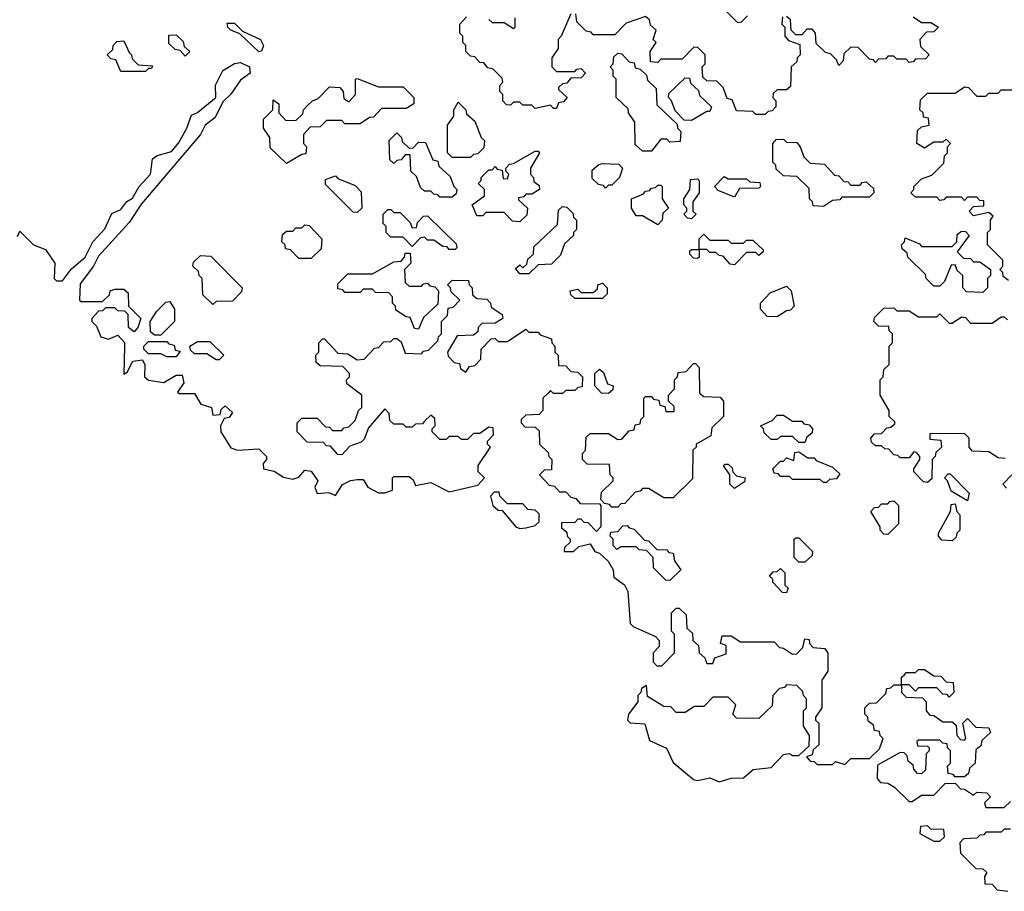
# Model space of a CAD drawing. Extents: x 2776963 to 2884430, y 684484 to 829250.
# Tile 238 of 256: x 2862345 to 2865555, y 806547 to 809389. Entities that reach past the tile are written whole.
import ezdxf

# ---------------------------------------------------------------- set-up
doc = ezdxf.new("R2010")
doc.units = 0

msp = doc.modelspace()

# ---------------------------------------------------------------- linework, layer by layer
at = {"layer": '0CON20XD'}
for points in [[(2864141.7, 809408.3), (2864110, 809335), (2864100, 809325), (2864100, 809295), (2864080, 809265), (2864080, 809235), (2864095, 809220), (2864155, 809220), (2864161.7, 809228.3), (2864175, 809230), (2864190, 809215), (2864175, 809200), (2864141.7, 809198.3), (2864128.3, 809181.7), (2864115, 809180), (2864101.7, 809168.3), (2864101.7, 809161.7), (2864130, 809135), (2864118.3, 809121.7), (2864101.7, 809118.3), (2864095, 809100), (2864085, 809100), (2864075, 809110), (2864025, 809100), (2864015, 809110), (2863985, 809110), (2863975, 809120), (2863955, 809120), (2863945, 809110), (2863931.7, 809111.7), (2863920, 809125), (2863920, 809145), (2863910, 809155), (2863910, 809175), (2863920, 809185), (2863918.3, 809198.3), (2863888.3, 809228.3), (2863871.7, 809231.7), (2863858.3, 809248.3), (2863845, 809250), (2863828.3, 809268.3), (2863815, 809270), (2863800, 809285), (2863800, 809305), (2863790, 809315), (2863790, 809335), (2863780, 809345), (2863780, 809375), (2863801.7, 809398.3)], [(2864775, 809080), (2864745, 809080), (2864735, 809090), (2864681.7, 809091.7), (2864668.3, 809128.3), (2864651.7, 809131.7), (2864638.3, 809168.3), (2864618.3, 809188.3), (2864585, 809190), (2864571.7, 809201.7), (2864570, 809235), (2864580, 809245), (2864580, 809275), (2864555, 809300), (2864541.7, 809298.3), (2864505, 809260), (2864435, 809260), (2864425, 809250), (2864401.7, 809251.7), (2864400, 809285), (2864420, 809315), (2864410, 809325), (2864420, 809355), (2864401.7, 809371.7), (2864398.3, 809388.3), (2864385, 809400), (2864321.7, 809378.3), (2864285, 809340), (2864215, 809340), (2864208.3, 809348.3), (2864191.7, 809351.7), (2864161.7, 809381.7), (2864158.3, 809408.3)], [(2864645, 809420), (2864685, 809380), (2864698.3, 809381.7), (2864718.3, 809401.7)], [(2863125, 809284.3), (2863063, 809343), (2863033.3, 809355), (2863023.3, 809365), (2863021.7, 809378.3), (2863045, 809377.5), (2863071.7, 809351.7), (2863130, 809325), (2863140, 809305), (2863133, 809287), (2863125, 809284.3)], [(2863875, 809390), (2863885, 809380), (2863925, 809380), (2863955, 809360), (2863960, 809365), (2863960, 809395)], [(2864831.7, 809398.3), (2864830, 809375), (2864840, 809365), (2864840, 809335), (2864851.7, 809321.7), (2864888.3, 809308.3), (2864890, 809275), (2864880, 809265), (2864878.3, 809251.7), (2864860, 809235), (2864858.3, 809171.7), (2864845, 809160), (2864815, 809160), (2864801.7, 809148.3), (2864800, 809135), (2864810, 809125), (2864810, 809105), (2864798.3, 809091.7), (2864785, 809090), (2864775, 809080)], [(2865258.3, 809398.3), (2865285, 809380), (2865315, 809380), (2865340, 809365), (2865325, 809350), (2865301.7, 809348.3), (2865280, 809325), (2865281.7, 809301.7), (2865310, 809275), (2865298.3, 809261.7), (2865265, 809260), (2865258.3, 809251.7), (2865245, 809250), (2865235, 809260), (2865205, 809260), (2865195, 809270), (2865175, 809270), (2865168.3, 809261.7), (2865145, 809260), (2865135, 809250), (2865128.3, 809258.3), (2865115, 809260), (2865078.3, 809298.3), (2865055, 809300), (2865031.7, 809278.3), (2865030, 809255), (2865015, 809240), (2865008.3, 809258.3), (2864988.3, 809278.3), (2864971.7, 809281.7), (2864941.7, 809311.7), (2864940, 809345), (2864928.3, 809358.3), (2864911.7, 809358.3), (2864895, 809340), (2864875, 809340), (2864860, 809355), (2864858.3, 809388.3), (2864845, 809400)], [(2862885, 809270), (2862868.3, 809288.3), (2862851.7, 809291.7), (2862831.7, 809311.7), (2862831.7, 809338.3), (2862855, 809340), (2862878.3, 809318.3), (2862881.7, 809301.7), (2862900, 809285), (2862885, 809270)], [(2862755, 809220), (2862675, 809220), (2862658.3, 809258.3), (2862641.7, 809261.7), (2862630, 809275), (2862648.3, 809291.7), (2862650, 809305), (2862661.7, 809318.3), (2862685, 809320), (2862701.7, 809281.7), (2862710, 809275), (2862711.7, 809261.7), (2862731.7, 809241.7), (2862778.3, 809238.3), (2862775, 809230), (2862765, 809230), (2862755, 809220)], [(2864405, 808960), (2864375, 808960), (2864351.7, 808981.7), (2864350, 809055), (2864330, 809085), (2864328.3, 809098.3), (2864290, 809135), (2864290, 809195), (2864280, 809205), (2864280, 809225), (2864270, 809235), (2864280, 809245), (2864281.7, 809268.3), (2864295, 809280), (2864308.3, 809278.3), (2864331.7, 809251.7), (2864348.3, 809248.3), (2864351.7, 809231.7), (2864368.3, 809228.3), (2864388.3, 809208.3), (2864391.7, 809191.7), (2864420, 809165), (2864421.7, 809111.7), (2864488.3, 809048.3), (2864490, 809035), (2864500, 809025), (2864498.3, 808991.7), (2864465, 808990), (2864455, 809000), (2864435, 809000), (2864405, 808960)], [(2862338.3, 808681.7), (2862345, 808700), (2862390, 808655), (2862429.3, 808639.3), (2862460, 808595), (2862457.5, 808545), (2862465, 808537.5), (2862485, 808537.5), (2862513.6, 808576.4), (2862558.8, 808615), (2862583.3, 808665), (2862622.3, 808707.7), (2862645, 808757.5), (2862675, 808770), (2862694.2, 808795.8), (2862712.7, 808807.3), (2862734.4, 808845.6), (2862771.2, 808885), (2862777.5, 808935), (2862793.6, 808946.4), (2862840.3, 808959.7), (2862863.2, 808986.8), (2862890, 809035), (2862905, 809077.5), (2862925, 809086.2), (2862984, 809135), (2862983.9, 809176.1), (2863007, 809223), (2863045, 809246.2), (2863065, 809249.4), (2863094, 809235), (2863096.2, 809215), (2863065, 809192), (2863033.4, 809146.6), (2863008.1, 809121.9), (2862981.4, 809068.6), (2862950, 809045), (2862934.2, 809015), (2862741.7, 808788.3), (2862702.4, 808727.6), (2862602.1, 808617.9), (2862585.8, 808585), (2862542.2, 808527.8), (2862540, 808475), (2862545, 808470), (2862615, 808470), (2862638.3, 808491.7), (2862640, 808505), (2862655, 808510), (2862685, 808510), (2862698.3, 808498.3), (2862700, 808455), (2862740, 808415), (2862730, 808385), (2862718.3, 808371.7), (2862700, 808385), (2862698.3, 808428.3), (2862688.3, 808438.3), (2862665, 808440), (2862655, 808450), (2862625, 808450), (2862615, 808440), (2862601.7, 808438.3), (2862580, 808415), (2862580, 808405), (2862595, 808390), (2862610, 808355), (2862635, 808347.5), (2862665, 808360), (2862687, 808337), (2862687, 808323), (2862685, 808233.3), (2862695, 808240), (2862714, 808276), (2862745, 808280), (2862753.3, 808263.3), (2862752, 808225), (2862765, 808214.2), (2862815, 808206), (2862855, 808230), (2862875, 808230), (2862880, 808205), (2862860, 808175), (2862865, 808170), (2862915, 808170), (2862935.9, 808135.9), (2862970, 808125), (2862975, 808100), (2862998.3, 808101.7), (2863001.7, 808118.3), (2863015, 808130), (2863038.3, 808108.3), (2863028.3, 808091.7), (2863011.7, 808088.3), (2863000, 808065), (2863001.2, 808045), (2863033.2, 807993.2), (2863055, 807985.5), (2863125, 807990), (2863150, 807965), (2863150, 807955), (2863138.3, 807941.7), (2863140, 807925), (2863175, 807917.5), (2863205, 807897.5), (2863235, 807891.2), (2863255, 807897.5), (2863275, 807920), (2863295, 807917.5), (2863317.5, 807885), (2863306.7, 807865), (2863315, 807844), (2863353, 807847), (2863375, 807837.5), (2863397, 807873), (2863423, 807887), (2863445, 807890), (2863465, 807890), (2863480, 807865), (2863515, 807846.2), (2863535, 807846.2), (2863560, 807855), (2863560, 807895), (2863565, 807900), (2863615, 807900), (2863628.3, 807888.3), (2863635, 807870), (2863685, 807880), (2863745, 807850), (2863838.3, 807871.7), (2863860, 807895), (2863840, 807915), (2863840, 807935), (2863880, 807995), (2863870, 808005), (2863870, 808015), (2863890, 808035), (2863888.3, 808058.3), (2863875, 808060), (2863845, 808040), (2863825, 808040), (2863805, 808020), (2863785, 808020), (2863775, 808030), (2863745, 808030), (2863735, 808020), (2863715, 808020), (2863690, 808045), (2863690, 808055), (2863700, 808065), (2863698.3, 808088.3), (2863685, 808100), (2863665, 808080)], [(2863215, 808920), (2863161.7, 808971.7), (2863160, 809005), (2863140, 809035), (2863140, 809065), (2863170, 809095), (2863171.7, 809128.3), (2863190, 809115), (2863190, 809085), (2863211.7, 809061.7), (2863245, 809060), (2863268.3, 809081.7), (2863270, 809095), (2863281.7, 809108.3), (2863300, 809125), (2863318.3, 809131.7), (2863355, 809170), (2863388.3, 809168.3), (2863400, 809155), (2863401.7, 809131.7), (2863418.3, 809121.7), (2863440, 809145), (2863440, 809195), (2863445, 809197.5), (2863515, 809170), (2863595, 809170), (2863630, 809135), (2863630, 809115), (2863605, 809100), (2863525, 809100), (2863498.3, 809071.7), (2863485, 809070), (2863455, 809050), (2863405, 809050), (2863395, 809060), (2863345, 809060), (2863325, 809040), (2863291.7, 809038.3), (2863270, 809015), (2863270, 808985), (2863280, 808975), (2863278.3, 808951.7), (2863265, 808950), (2863215, 808920)], [(2864535, 809060), (2864511.7, 809061.7), (2864481.7, 809091.7), (2864470, 809125), (2864460, 809135), (2864461.7, 809148.3), (2864515, 809200), (2864528.3, 809198.3), (2864531.7, 809181.7), (2864558.3, 809158.3), (2864561.7, 809141.7), (2864600, 809105), (2864595, 809090), (2864585, 809090), (2864535, 809060)], [(2865568.3, 808538.3), (2865551.7, 808551.7), (2865550, 808565), (2865540, 808575), (2865550, 808585), (2865550, 808605), (2865500, 808655), (2865500, 808695), (2865510, 808705), (2865510, 808735), (2865518.3, 808748.3), (2865505, 808760), (2865455, 808750), (2865440, 808765), (2865455, 808780), (2865488.3, 808781.7), (2865488.3, 808798.3), (2865475, 808800), (2865465, 808810), (2865435, 808810), (2865425, 808800), (2865415, 808810), (2865365, 808810), (2865358.3, 808801.7), (2865345, 808800), (2865335, 808810), (2865265, 808810), (2865250, 808825), (2865260, 808835), (2865260, 808845), (2865285, 808870), (2865318.3, 808881.7), (2865358.3, 808921.7), (2865360, 808945), (2865370, 808955), (2865370, 808975), (2865380, 808985), (2865365, 809000), (2865355, 808990), (2865325, 808990), (2865295, 808970), (2865270, 808985), (2865271.7, 809028.3), (2865285, 809040), (2865310, 809045), (2865308.3, 809068.3), (2865291.7, 809071.7), (2865290, 809085), (2865280, 809095), (2865281.7, 809128.3), (2865305, 809150), (2865395, 809150), (2865425, 809170), (2865438.3, 809168.3), (2865465, 809140), (2865495, 809140), (2865505, 809150), (2865535, 809150), (2865545, 809160), (2865605, 809160)], [(2863815, 808940), (2863755, 808940), (2863740, 808955), (2863740, 809045), (2863760, 809075), (2863760, 809095), (2863775, 809120), (2863800, 809095), (2863801.7, 809081.7), (2863828.3, 809058.3), (2863850, 809005), (2863860, 808995), (2863858.3, 808971.7), (2863838.3, 808951.7), (2863825, 808950), (2863815, 808940)], [(2863755, 808810), (2863715, 808810), (2863708.3, 808818.3), (2863695, 808820), (2863685, 808830), (2863665, 808830), (2863651.7, 808841.7), (2863638.3, 808878.3), (2863620, 808895), (2863618.3, 808948.3), (2863601.7, 808948.3), (2863588.3, 808931.7), (2863575, 808930), (2863565, 808920), (2863551.7, 808931.7), (2863550, 808995), (2863575, 809020), (2863590, 809005), (2863591.7, 808991.7), (2863615, 808970), (2863628.3, 808971.7), (2863645, 808990), (2863668.3, 808988.3), (2863691.7, 808931.7), (2863708.3, 808928.3), (2863711.7, 808911.7), (2863748.3, 808878.3), (2863760, 808845), (2863770, 808835), (2863768.3, 808821.7), (2863755, 808810)], [(2864965, 808780), (2864931.7, 808781.7), (2864930, 808795), (2864920, 808805), (2864918.3, 808838.3), (2864878.3, 808878.3), (2864835, 808880), (2864811.7, 808901.7), (2864810, 808915), (2864800, 808925), (2864800, 808985), (2864811.7, 808998.3), (2864835, 809000), (2864845, 808990), (2864878.3, 808988.3), (2864890, 808975), (2864901.7, 808941.7), (2864921.7, 808921.7), (2864968.3, 808918.3), (2865001.7, 808881.7), (2865015, 808880), (2865031.7, 808861.7), (2865045, 808860), (2865055, 808850), (2865085, 808850), (2865091.7, 808858.3), (2865105, 808860), (2865128.3, 808838.3), (2865130, 808825), (2865115, 808810), (2865025, 808810), (2865018.3, 808801.7), (2864995, 808800), (2864965, 808780)], [(2863975, 808730), (2863951.7, 808731.7), (2863925, 808760), (2863865, 808760), (2863855, 808750), (2863835, 808750), (2863820, 808785), (2863860, 808815), (2863860, 808835), (2863840, 808855), (2863850, 808865), (2863850, 808875), (2863875, 808900), (2863885, 808900), (2863895, 808910), (2863901.7, 808901.7), (2863918.3, 808898.3), (2863921.7, 808871.7), (2863935, 808870), (2863940, 808885), (2863930, 808895), (2863930, 808905), (2863941.7, 808918.3), (2863955, 808920), (2864025, 808960), (2864035, 808960), (2864040, 808955), (2864010, 808905), (2864010, 808885), (2864020, 808875), (2864021.7, 808861.7), (2864038.3, 808848.3), (2864040, 808835), (2864015, 808820), (2863995, 808820), (2863988.3, 808811.7), (2863971.7, 808808.3), (2863971.7, 808801.7), (2864000, 808775), (2863998.3, 808751.7), (2863975, 808730)], [(2864255, 808840), (2864248.3, 808848.3), (2864231.7, 808851.7), (2864211.7, 808871.7), (2864211.7, 808898.3), (2864233, 808917), (2864245, 808920), (2864298.3, 808918.3), (2864310, 808905), (2864300, 808875), (2864275, 808850), (2864265, 808850), (2864255, 808840)], [(2863445, 808760), (2863431.7, 808761.7), (2863341.7, 808851.7), (2863341.7, 808868.3), (2863375, 808880), (2863381.7, 808871.7), (2863438.3, 808848.3), (2863458.3, 808828.3), (2863460, 808775), (2863445, 808760)], [(2864535, 808740), (2864521.7, 808741.7), (2864510, 808755), (2864520, 808765), (2864520, 808775), (2864510, 808785), (2864510, 808805), (2864530, 808835), (2864531.7, 808868.3), (2864555, 808870), (2864560, 808865), (2864560, 808825), (2864540, 808795), (2864540, 808765), (2864550, 808755), (2864535, 808740)], [(2864675, 808810), (2864621.7, 808831.7), (2864610, 808845), (2864641.7, 808878.3), (2864655, 808870), (2864715, 808870), (2864725, 808860), (2864758.3, 808858.3), (2864760, 808845), (2864755, 808840), (2864691.7, 808838.3), (2864675, 808810)], [(2864425, 808720), (2864375, 808750), (2864355, 808750), (2864340, 808775), (2864340, 808805), (2864378.3, 808821.7), (2864385, 808830), (2864398.3, 808831.7), (2864405, 808840), (2864418.3, 808841.7), (2864425, 808850), (2864435, 808850), (2864440, 808845), (2864440, 808805), (2864460, 808775), (2864441.7, 808758.3), (2864440, 808735), (2864425, 808720)], [(2863765, 808640), (2863745, 808640), (2863738.3, 808648.3), (2863725, 808650), (2863695, 808670), (2863675, 808670), (2863665, 808680), (2863651.7, 808678.3), (2863625, 808650), (2863595, 808680), (2863555, 808680), (2863540, 808695), (2863540, 808715), (2863530, 808725), (2863530, 808755), (2863545, 808770), (2863555, 808770), (2863565, 808760), (2863585, 808760), (2863618.3, 808728.3), (2863625, 808710), (2863638.3, 808711.7), (2863641.7, 808728.3), (2863661.7, 808748.3), (2863675, 808750), (2863768.3, 808658.3), (2863770, 808645), (2863765, 808640)], [(2864005, 808560), (2863975, 808560), (2863961.7, 808578.3), (2863975, 808590), (2863985, 808580), (2863998.3, 808591.7), (2864001.7, 808608.3), (2864020, 808625), (2864021.7, 808648.3), (2864098.3, 808721.7), (2864101.7, 808768.3), (2864115, 808780), (2864128.3, 808778.3), (2864148.3, 808758.3), (2864150, 808745), (2864160, 808735), (2864160, 808705), (2864150, 808695), (2864150, 808685), (2864121.7, 808658.3), (2864108.3, 808621.7), (2864078.3, 808591.7), (2864035, 808590), (2864005, 808560)], [(2863295, 808610), (2863255, 808610), (2863228.3, 808638.3), (2863211.7, 808641.7), (2863210, 808655), (2863200, 808665), (2863201.7, 808688.3), (2863215, 808700), (2863235, 808700), (2863245, 808710), (2863265, 808710), (2863275, 808720), (2863288.3, 808718.3), (2863330, 808675), (2863328.3, 808641.7), (2863295, 808610)], [(2865485, 808500), (2865431.7, 808501.7), (2865420, 808515), (2865420, 808555), (2865401.7, 808571.7), (2865395, 808590), (2865381.7, 808588.3), (2865360, 808535), (2865345, 808520), (2865325, 808520), (2865300, 808545), (2865298.3, 808558.3), (2865240, 808615), (2865238.3, 808628.3), (2865221.7, 808641.7), (2865220, 808655), (2865230, 808665), (2865231.7, 808678.3), (2865278.3, 808658.3), (2865285, 808650), (2865385, 808650), (2865400, 808665), (2865401.7, 808688.3), (2865415, 808700), (2865428.3, 808698.3), (2865440, 808685), (2865401.7, 808631.7), (2865421.7, 808611.7), (2865445, 808610), (2865455, 808600), (2865475, 808600), (2865510, 808575), (2865510, 808555), (2865500, 808545), (2865500, 808515), (2865485, 808500)], [(2864675, 808590), (2864661.7, 808591.7), (2864638.3, 808618.3), (2864625, 808620), (2864615, 808630), (2864595, 808630), (2864585, 808640), (2864560, 808640), (2864560, 808615), (2864555, 808610), (2864541.7, 808611.7), (2864530, 808625), (2864530, 808635), (2864535, 808640), (2864560, 808640), (2864560, 808675), (2864575, 808690), (2864595, 808670), (2864655, 808670), (2864665, 808660), (2864705, 808660), (2864715, 808670), (2864735, 808670), (2864768.3, 808638.3), (2864768.3, 808631.7), (2864755, 808620), (2864745, 808630), (2864715, 808630), (2864675, 808590)], [(2862975, 808460), (2862941.7, 808491.7), (2862940, 808545), (2862930, 808555), (2862928.3, 808568.3), (2862910, 808585), (2862911.7, 808598.3), (2862935, 808620), (2862968.3, 808618.3), (2863070, 808515), (2863068.3, 808501.7), (2863038.3, 808471.7), (2862985, 808470), (2862975, 808460)], [(2863645, 808380), (2863631.7, 808381.7), (2863618.3, 808418.3), (2863605, 808420), (2863571.7, 808441.7), (2863570, 808455), (2863560, 808465), (2863560, 808485), (2863548.3, 808498.3), (2863505, 808500), (2863495, 808510), (2863465, 808510), (2863455, 808500), (2863405, 808500), (2863398.3, 808508.3), (2863381.7, 808511.7), (2863381.7, 808528.3), (2863415, 808560), (2863495, 808560), (2863565, 808600), (2863588.3, 808601.7), (2863600, 808615), (2863601.7, 808628.3), (2863618.3, 808628.3), (2863620, 808595), (2863600, 808575), (2863601.7, 808531.7), (2863615, 808520), (2863655, 808520), (2863661.7, 808528.3), (2863675, 808530), (2863681.7, 808521.7), (2863698.3, 808518.3), (2863710, 808505), (2863708.3, 808461.7), (2863661.7, 808418.3), (2863645, 808380)], [(2863665, 808080), (2863658.3, 808071.7), (2863635, 808070), (2863625, 808060), (2863605, 808060), (2863595, 808070), (2863565, 808070), (2863551.7, 808081.7), (2863550, 808105), (2863535, 808120), (2863481.7, 808058.3), (2863468.3, 808021.7), (2863458.3, 808011.7), (2863421.7, 807998.3), (2863395, 807970), (2863381.7, 807971.7), (2863358.3, 807998.3), (2863345, 808000), (2863335, 808010), (2863281.7, 808011.7), (2863250, 808045), (2863250, 808075), (2863265, 808090), (2863315, 808090), (2863341.7, 808061.7), (2863355, 808060), (2863365, 808050), (2863395, 808050), (2863401.7, 808058.3), (2863418.3, 808061.7), (2863438.3, 808081.7), (2863450, 808115), (2863460, 808125), (2863460, 808165), (2863411.7, 808201.7), (2863410, 808215), (2863420, 808225), (2863420, 808235), (2863398.3, 808258.3), (2863325, 808260), (2863311.7, 808271.7), (2863310, 808295), (2863320, 808305), (2863320, 808335), (2863331.7, 808348.3), (2863338.3, 808348.3), (2863381.7, 808301.7), (2863415, 808300), (2863445, 808280), (2863468.3, 808281.7), (2863501.7, 808318.3), (2863515, 808320), (2863531.7, 808338.3), (2863555, 808340), (2863565, 808350), (2863575, 808350), (2863588.3, 808338.3), (2863601.7, 808301.7), (2863655, 808300), (2863661.7, 808308.3), (2863678.3, 808311.7), (2863708.3, 808341.7), (2863710, 808355), (2863720, 808365), (2863720, 808405), (2863740, 808425), (2863741.7, 808448.3), (2863758.3, 808451.7), (2863780, 808475), (2863751.7, 808501.7), (2863750, 808515), (2863740, 808525), (2863755, 808540), (2863808.3, 808538.3), (2863810, 808525), (2863820, 808515), (2863821.7, 808491.7), (2863835, 808480), (2863868.3, 808478.3), (2863880, 808465), (2863881.7, 808451.7), (2863918.3, 808428.3), (2863920, 808415), (2863895, 808400), (2863851.7, 808398.3), (2863840, 808385), (2863838.3, 808371.7), (2863825, 808360), (2863771.7, 808358.3), (2863740, 808305), (2863741.7, 808291.7), (2863761.7, 808271.7), (2863778.3, 808268.3), (2863781.7, 808251.7), (2863800, 808240), (2863811.7, 808258.3), (2863828.3, 808261.7), (2863848.3, 808281.7), (2863850, 808315), (2863881.7, 808348.3), (2863895, 808350), (2863905, 808340), (2863935, 808340), (2863995, 808380), (2864005, 808370), (2864035, 808370), (2864041.7, 808361.7), (2864078.3, 808348.3), (2864080, 808335), (2864090, 808325), (2864090, 808305), (2864100, 808295), (2864101.7, 808261.7), (2864125, 808260), (2864141.7, 808241.7), (2864165, 808240), (2864180, 808225), (2864178.3, 808191.7), (2864165, 808190), (2864155, 808180), (2864125, 808180), (2864115, 808170), (2864085, 808170), (2864075, 808180), (2864068.3, 808171.7), (2864050, 808155), (2864050, 808115), (2864038.3, 808101.7), (2863995, 808100), (2863980, 808085), (2863980, 808075), (2863991.7, 808061.7), (2864025, 808060), (2864038.3, 808048.3), (2864040, 808005), (2864068.3, 807978.3), (2864070, 807965), (2864080, 807955), (2864078.3, 807921.7), (2864055, 807920), (2864040, 807905), (2864071.7, 807871.7), (2864088.3, 807868.3), (2864105, 807850), (2864125, 807850), (2864141.7, 807831.7), (2864158.3, 807828.3), (2864171.7, 807811.7), (2864235, 807810), (2864240, 807805), (2864240, 807735), (2864225, 807720), (2864198.3, 807748.3), (2864185, 807750), (2864175, 807760), (2864165, 807760), (2864155, 807750), (2864111.7, 807748.3), (2864111.7, 807731.7), (2864128.3, 807718.3), (2864130, 807705), (2864140, 807695), (2864140, 807685), (2864121.7, 807668.3), (2864120, 807655), (2864150, 807655), (2864168.3, 807671.7), (2864205, 807680), (2864220, 807655), (2864235, 807650), (2864263, 807623), (2864280, 807595), (2864281.7, 807571.7), (2864316.4, 807546.4), (2864327.5, 807525), (2864335, 807420), (2864345, 807410), (2864418.3, 807378.3), (2864430, 807365), (2864430, 807345), (2864410, 807325), (2864410, 807295), (2864421.7, 807281.7), (2864438.3, 807281.7), (2864480, 807325), (2864480, 807385), (2864470, 807395), (2864470, 807455), (2864485, 807470), (2864495, 807470), (2864518.3, 807448.3), (2864520, 807405), (2864538.3, 807388.3), (2864540, 807365), (2864558.3, 807348.3), (2864560, 807325), (2864578.3, 807308.3), (2864585, 807290), (2864605, 807290), (2864611.7, 807308.3), (2864648.3, 807321.7), (2864648.3, 807348.3), (2864630, 807355), (2864635, 807380), (2864665, 807380), (2864695, 807360), (2864805, 807360), (2864821.7, 807341.7), (2864835, 807340), (2864865, 807320), (2864878.3, 807321.7), (2864898.3, 807341.7), (2864905, 807370), (2864918.3, 807368.3), (2864920, 807355), (2864931.7, 807341.7), (2864968.3, 807338.3), (2864980, 807325), (2864980, 807265), (2864960, 807235), (2864960, 807145), (2864940, 807115), (2864940, 807105), (2864950, 807095), (2864950, 807025), (2864931.7, 807008.3), (2864928.3, 806991.7), (2864910, 806985), (2864921.7, 806971.7), (2864935, 806970), (2864945, 806960), (2864995, 806960), (2865005, 806970), (2865035, 806960), (2865055, 806980), (2865115, 806980), (2865148.3, 807011.7), (2865160, 807045), (2865150, 807055), (2865148.3, 807068.3), (2865131.7, 807071.7), (2865128.3, 807088.3), (2865111.7, 807101.7), (2865110, 807115), (2865100, 807125), (2865100, 807145), (2865115, 807160), (2865138.3, 807161.7), (2865168.3, 807191.7), (2865171.7, 807208.3), (2865185, 807210), (2865195, 807220), (2865220, 807220), (2865220, 807245), (2865228.3, 807251.7), (2865235, 807260), (2865265, 807260), (2865275, 807270), (2865295, 807270), (2865325, 807250), (2865348.3, 807248.3), (2865365, 807230), (2865388.3, 807228.3), (2865390, 807195), (2865375, 807180), (2865368.3, 807188.3), (2865355, 807190), (2865335, 807210), (2865275, 807210), (2865265, 807200), (2865245, 807220), (2865220, 807220), (2865220, 807195), (2865235, 807180), (2865288.3, 807178.3), (2865300, 807165), (2865300, 807135), (2865311.7, 807121.7), (2865325, 807120), (2865355, 807100), (2865385, 807100), (2865398.3, 807088.3), (2865400, 807055), (2865411.7, 807041.7), (2865425, 807040), (2865430, 807045), (2865420, 807095), (2865435, 807110), (2865461.7, 807081.7), (2865505, 807080), (2865510, 807065), (2865481.7, 807038.3), (2865478.3, 807021.7), (2865461.7, 807008.3), (2865460, 806965), (2865441.7, 806948.3), (2865438.3, 806931.7), (2865425, 806920), (2865395, 806920), (2865388.3, 806928.3), (2865371.7, 806931.7), (2865370, 806955), (2865380, 806965), (2865380, 807005), (2865370, 807015), (2865368.3, 807028.3), (2865355, 807030), (2865345, 807040), (2865275, 807040), (2865270, 807035), (2865271.7, 807021.7), (2865305, 807020), (2865310, 807015), (2865310, 807005), (2865300, 806995), (2865298.3, 806941.7), (2865285, 806930), (2865271.7, 806931.7), (2865260, 806945), (2865258.3, 806958.3), (2865241.7, 806971.7), (2865238.3, 806988.3), (2865228.3, 806998.3), (2865215, 807000), (2865141.7, 806958.3), (2865140, 806915), (2865151.7, 806901.7), (2865175, 806900), (2865197, 806887), (2865245, 806840), (2865255, 806840), (2865285, 806860), (2865325, 806860), (2865361.7, 806898.3), (2865395, 806900), (2865411.7, 806881.7), (2865425, 806880), (2865455, 806860), (2865465, 806870), (2865498.3, 806868.3), (2865510, 806855), (2865490, 806835), (2865495, 806820), (2865555, 806820), (2865575, 806840)], [(2864245, 808480), (2864155, 808480), (2864141.7, 808491.7), (2864140, 808505), (2864165, 808510), (2864175, 808500), (2864215, 808500), (2864228.3, 808511.7), (2864230, 808525), (2864245, 808530), (2864260, 808515), (2864260, 808495), (2864245, 808480)], [(2864815, 808420), (2864781.7, 808421.7), (2864760, 808445), (2864760, 808465), (2864791.7, 808498.3), (2864845, 808520), (2864860, 808505), (2864870, 808455), (2864858.3, 808441.7), (2864845, 808440), (2864815, 808420)], [(2862805, 808360), (2862785, 808360), (2862771.7, 808371.7), (2862770, 808405), (2862791.7, 808438.3), (2862821.7, 808468.3), (2862835, 808470), (2862850, 808445), (2862850, 808405), (2862805, 808360)], [(2865558.3, 807958.3), (2865535, 807960), (2865505, 807980), (2865451.7, 807981.7), (2865440, 807995), (2865440, 808025), (2865425, 808040), (2865311.7, 808038.3), (2865311.7, 808021.7), (2865348.3, 808018.3), (2865350, 807995), (2865331.7, 807978.3), (2865330, 807965), (2865320, 807955), (2865318.3, 807891.7), (2865305, 807880), (2865291.7, 807881.7), (2865260, 807915), (2865260, 807925), (2865280, 807955), (2865280, 807965), (2865268.3, 807978.3), (2865260, 807980), (2865245, 807960), (2865215, 807960), (2865208.3, 807968.3), (2865195, 807970), (2865178.3, 807988.3), (2865165, 807990), (2865155, 808000), (2865135, 808000), (2865121.7, 808011.7), (2865120, 808025), (2865131.7, 808038.3), (2865155, 808040), (2865171.7, 808058.3), (2865185, 808060), (2865198.3, 808071.7), (2865198.3, 808078.3), (2865180, 808095), (2865180, 808115), (2865150, 808165), (2865150, 808215), (2865160, 808225), (2865161.7, 808248.3), (2865180, 808265), (2865180, 808325), (2865190, 808335), (2865190, 808365), (2865180, 808375), (2865178.3, 808388.3), (2865145, 808390), (2865130, 808405), (2865131.7, 808418.3), (2865161.7, 808448.3), (2865195, 808450), (2865205, 808440), (2865245, 808440), (2865275, 808420), (2865335, 808420), (2865345, 808430), (2865375, 808400), (2865385, 808400), (2865415, 808420), (2865428.3, 808418.3), (2865445, 808400), (2865515, 808400), (2865545, 808420), (2865555, 808420), (2865565, 808410)], [(2862855, 808290), (2862825, 808290), (2862805, 808300), (2862765, 808300), (2862750, 808315), (2862750, 808325), (2862765, 808340), (2862825, 808340), (2862831.7, 808331.7), (2862848.3, 808328.3), (2862851.7, 808311.7), (2862868.3, 808308.3), (2862855, 808290)], [(2862995, 808280), (2862985, 808280), (2862955, 808300), (2862915, 808300), (2862901.7, 808311.7), (2862900, 808325), (2862925, 808340), (2862965, 808340), (2863010, 808295), (2862995, 808280)], [(2864295, 807800), (2864275, 807800), (2864268.3, 807808.3), (2864251.7, 807811.7), (2864240, 807825), (2864241.7, 807848.3), (2864280, 807885), (2864280, 807895), (2864270, 807905), (2864268.3, 807938.3), (2864195, 807940), (2864180, 807955), (2864180, 807975), (2864190, 807985), (2864191.7, 808028.3), (2864205, 808040), (2864265, 808040), (2864295, 808020), (2864308.3, 808021.7), (2864331.7, 808048.3), (2864348.3, 808051.7), (2864351.7, 808068.3), (2864368.3, 808071.7), (2864370, 808085), (2864380, 808095), (2864380, 808155), (2864385, 808160), (2864405, 808160), (2864411.7, 808151.7), (2864428.3, 808148.3), (2864431.7, 808131.7), (2864448.3, 808128.3), (2864451.7, 808111.7), (2864478.3, 808111.7), (2864478.3, 808128.3), (2864460, 808145), (2864460, 808165), (2864480, 808185), (2864480, 808215), (2864490, 808225), (2864491.7, 808238.3), (2864518.3, 808241.7), (2864541.7, 808268.3), (2864548.3, 808268.3), (2864560, 808255), (2864561.7, 808171.7), (2864575, 808160), (2864628.3, 808158.3), (2864640, 808145), (2864640, 808095), (2864601.7, 808058.3), (2864598.3, 808031.7), (2864550, 808005), (2864550, 807995), (2864540, 807985), (2864538.3, 807891.7), (2864475, 807830), (2864445, 807830), (2864395, 807860), (2864375, 807860), (2864368.3, 807851.7), (2864351.7, 807848.3), (2864318.3, 807811.7), (2864305, 807810), (2864295, 807800)], [(2864265, 808170), (2864241.7, 808171.7), (2864220, 808195), (2864220, 808235), (2864235, 808250), (2864248.3, 808238.3), (2864261.7, 808201.7), (2864280, 808195), (2864278.3, 808181.7), (2864265, 808170)], [(2864905, 808010), (2864885, 808010), (2864865, 808030), (2864825, 808030), (2864815, 808020), (2864795, 808020), (2864771.7, 808041.7), (2864770, 808055), (2864760, 808065), (2864798.3, 808081.7), (2864815, 808100), (2864835, 808100), (2864865, 808080), (2864895, 808080), (2864901.7, 808071.7), (2864918.3, 808068.3), (2864930, 808055), (2864928.3, 808041.7), (2864911.7, 808028.3), (2864905, 808010)], [(2864975, 807880), (2864965, 807880), (2864955, 807890), (2864865, 807890), (2864855, 807900), (2864825, 807900), (2864818.3, 807908.3), (2864805, 807910), (2864800, 807925), (2864825, 807950), (2864835, 807950), (2864845, 807960), (2864868.3, 807951.7), (2864871.7, 807978.3), (2864885, 807980), (2864915, 807960), (2864935, 807960), (2864941.7, 807951.7), (2864995, 807930), (2865018.3, 807908.3), (2865008.3, 807891.7), (2864985, 807890), (2864975, 807880)], [(2864675, 807860), (2864660, 807875), (2864660, 807905), (2864640, 807935), (2864645, 807940), (2864655, 807940), (2864668.3, 807928.3), (2864670, 807915), (2864681.7, 807901.7), (2864710, 807895), (2864708.3, 807881.7), (2864675, 807860)], [(2865435, 807820), (2865381.7, 807851.7), (2865370, 807885), (2865360, 807895), (2865371.7, 807908.3), (2865378.3, 807908.3), (2865440, 807845), (2865435, 807820)], [(2865561.7, 807861.7), (2865550, 807875), (2865580, 807905)], [(2863975, 807730), (2863995, 807732.5), (2864025, 807740), (2864038.3, 807751.7), (2864038.3, 807778.3), (2864025, 807790), (2864001.7, 807791.7), (2863985, 807810), (2863935, 807810), (2863910, 807835), (2863908.3, 807848.3), (2863891.7, 807848.3), (2863880, 807835), (2863887.5, 807805), (2863905, 807790), (2863918.3, 807788.3), (2863962.5, 807735), (2863975, 807730)], [(2865175, 807710), (2865161.7, 807711.7), (2865150, 807725), (2865150, 807735), (2865120, 807785), (2865131.7, 807798.3), (2865145, 807800), (2865155, 807810), (2865175, 807810), (2865181.7, 807818.3), (2865195, 807820), (2865210, 807805), (2865210, 807745), (2865175, 807710)], [(2865385, 807690), (2865351.7, 807691.7), (2865340, 807705), (2865340, 807715), (2865380, 807785), (2865381.7, 807808.3), (2865395, 807810), (2865400, 807785), (2865410, 807775), (2865410, 807725), (2865400, 807715), (2865398.3, 807701.7), (2865385, 807690)], [(2864465, 807560), (2864451.7, 807561.7), (2864411.7, 807601.7), (2864410, 807635), (2864388.3, 807658.3), (2864365, 807660), (2864355, 807670), (2864305, 807670), (2864291.7, 807661.7), (2864280, 807675), (2864280, 807695), (2864270, 807705), (2864271.7, 807718.3), (2864295, 807720), (2864311.7, 807738.3), (2864325, 807740), (2864331.7, 807731.7), (2864348.3, 807728.3), (2864381.7, 807691.7), (2864395, 807690), (2864421.7, 807661.7), (2864455, 807660), (2864461.7, 807651.7), (2864475, 807650), (2864480, 807625), (2864500, 807595), (2864465, 807560)], [(2864905, 807620), (2864885, 807620), (2864870, 807635), (2864870, 807695), (2864875, 807700), (2864885, 807700), (2864930, 807655), (2864928.3, 807641.7), (2864905, 807620)], [(2864845, 807520), (2864831.7, 807521.7), (2864800, 807555), (2864800, 807565), (2864790, 807575), (2864801.7, 807588.3), (2864815, 807590), (2864825, 807600), (2864840, 807585), (2864840, 807545), (2864850, 807535), (2864845, 807520)], [(2864625, 806904), (2864665, 806916), (2864705, 806917.5), (2864736.2, 806943.8), (2864795, 806951.2), (2864835, 806993.3), (2864855, 806996.7), (2864865, 806990), (2864885, 806990), (2864918.3, 807021.7), (2864920, 807055), (2864900, 807085), (2864900, 807135), (2864910, 807145), (2864910, 807175), (2864900, 807185), (2864898.3, 807198.3), (2864878.3, 807218.3), (2864845, 807220), (2864838.3, 807211.7), (2864821.7, 807208.3), (2864800, 807185), (2864798.3, 807151.7), (2864755, 807110), (2864681.7, 807111.7), (2864670, 807125), (2864680, 807155), (2864655, 807180), (2864605, 807180), (2864575, 807150), (2864545, 807150), (2864515, 807130), (2864485, 807130), (2864468.3, 807148.3), (2864445, 807150), (2864391.7, 807181.7), (2864388.3, 807218.3), (2864371.7, 807208.3), (2864370, 807195), (2864360, 807185), (2864360, 807165), (2864330, 807125), (2864326.7, 807105), (2864335, 807096.7), (2864383.6, 807093.6), (2864398.3, 807038.3), (2864453.3, 807013.3), (2864475, 806966.7), (2864541.3, 806911.3), (2864555, 806908), (2864595, 806916.7), (2864625, 806904)], [(2865345, 806710), (2865360, 806725), (2865358.3, 806748.3), (2865315, 806750), (2865305, 806760), (2865281.7, 806758.3), (2865280, 806735), (2865325, 806710), (2865345, 806710)], [(2865575, 806750), (2865555, 806750), (2865545, 806740), (2865495, 806740), (2865488.3, 806731.7), (2865475, 806730), (2865465, 806720), (2865421.7, 806718.3), (2865410, 806705), (2865411.7, 806671.7), (2865461.7, 806621.7), (2865485, 806620), (2865498.3, 806608.3), (2865490, 806595), (2865491.7, 806571.7), (2865515, 806570), (2865531.7, 806551.7), (2865567, 806547)]]:
    msp.add_lwpolyline(points, dxfattribs=at)

doc.saveas('drawing.dxf')
